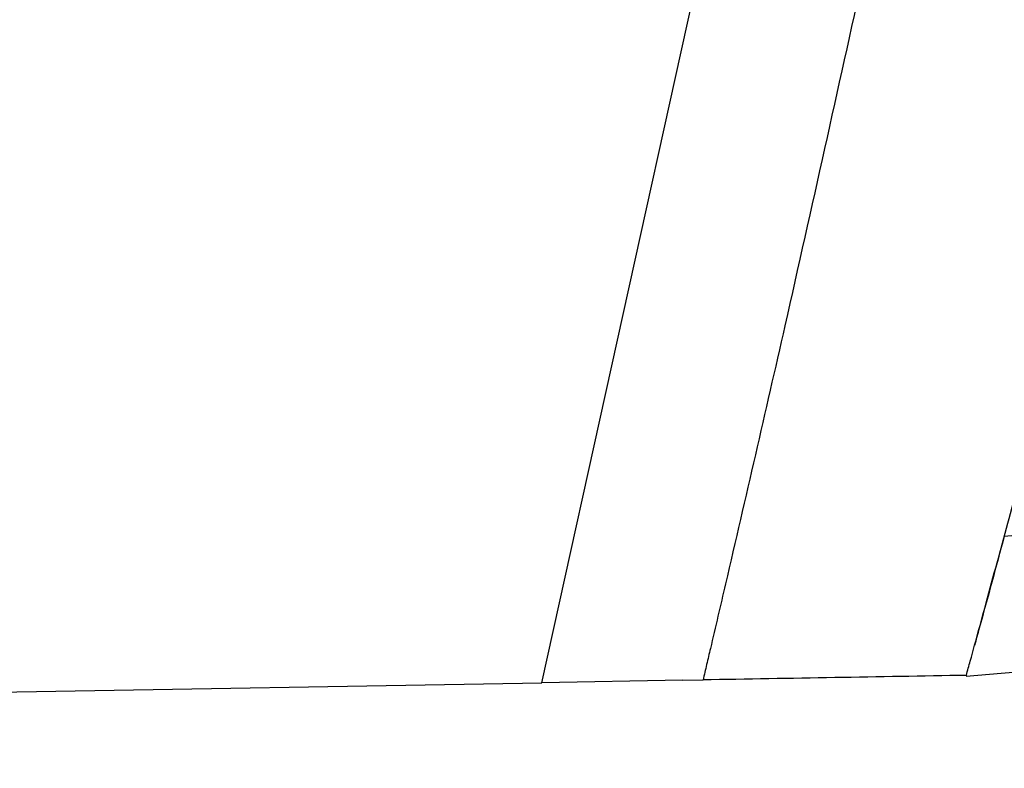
# Model space of a CAD drawing. Header units: millimetres. Extents: x -0.66 to 0.91, y -0.4 to 0.64.
# Tile 4 of 241: x -0.1593 to -0.1345, y -0.0309 to -0.0119. Entities that reach past the tile are written whole.
import ezdxf

# ---------------------------------------------------------------- set-up
doc = ezdxf.new("R2010")
doc.units = ezdxf.units.MM
doc.layers.add('FORMAT', color=7, linetype='Continuous')

msp = doc.modelspace()

# ---------------------------------------------------------------- linework, layer by layer
at = {"layer": 'FORMAT', "color": 7, "linetype": 'Continuous', "lineweight": 25}
for p, q in [((-0.146151, -0.028717), (-0.138861, 0.004297)), ((-0.270071, -0.03088), (-0.146151, -0.028717)), ((-0.142582, -0.028654), (-0.146151, -0.028717)), ((-0.142582, -0.028654), (-0.142073, -0.028645))]:
    msp.add_line(p, q, dxfattribs=at)
for points, knots in [([(-0.138008, -0.010724), (-0.138668, -0.013713), (-0.139811, -0.018883), (-0.141124, -0.024587), (-0.141791, -0.027442), (-0.14198, -0.028251), (-0.142042, -0.028516), (-0.142073, -0.028645)], [0, 0, 0, 0, 0.499696, 0.86436, 0.955526, 0.978317, 1, 1, 1, 1]), ([(-0.135416, -0.028529), (-0.135383, -0.028408), (-0.135203, -0.027754), (-0.134842, -0.026431), (-0.133339, -0.020895), (-0.132038, -0.015879), (-0.130911, -0.011533)], [0, 0, 0, 0, 0.02137, 0.115851, 0.23403, 1, 1, 1, 1]), ([(-0.134456, -0.025006), (-0.129412, -0.024612), (-0.119326, -0.023822), (-0.109477, -0.022553), (-0.104554, -0.021919)], [0, 0, 0, 0, 0.500102, 1, 1, 1, 1]), ([(-0.134456, -0.025006), (-0.134667, -0.025784), (-0.134916, -0.026706), (-0.135169, -0.027627), (-0.135208, -0.027772)], [0, 0, 0, 0, 0.842879, 1, 1, 1, 1]), ([(-0.100169, -0.025473), (-0.105544, -0.025943), (-0.114067, -0.026689), (-0.125867, -0.027721), (-0.132254, -0.02828), (-0.135423, -0.028557)], [0, 0, 0, 0, 0.462381, 0.733215, 1, 1, 1, 1]), ([(-0.135416, -0.028529), (-0.136524, -0.028549), (-0.138742, -0.028587), (-0.140963, -0.028626), (-0.142073, -0.028645)], [0, 0, 0, 0, 0.499915, 1, 1, 1, 1])]:
    msp.add_open_spline(points, degree=3, knots=knots, dxfattribs=at)

doc.saveas('drawing.dxf')
